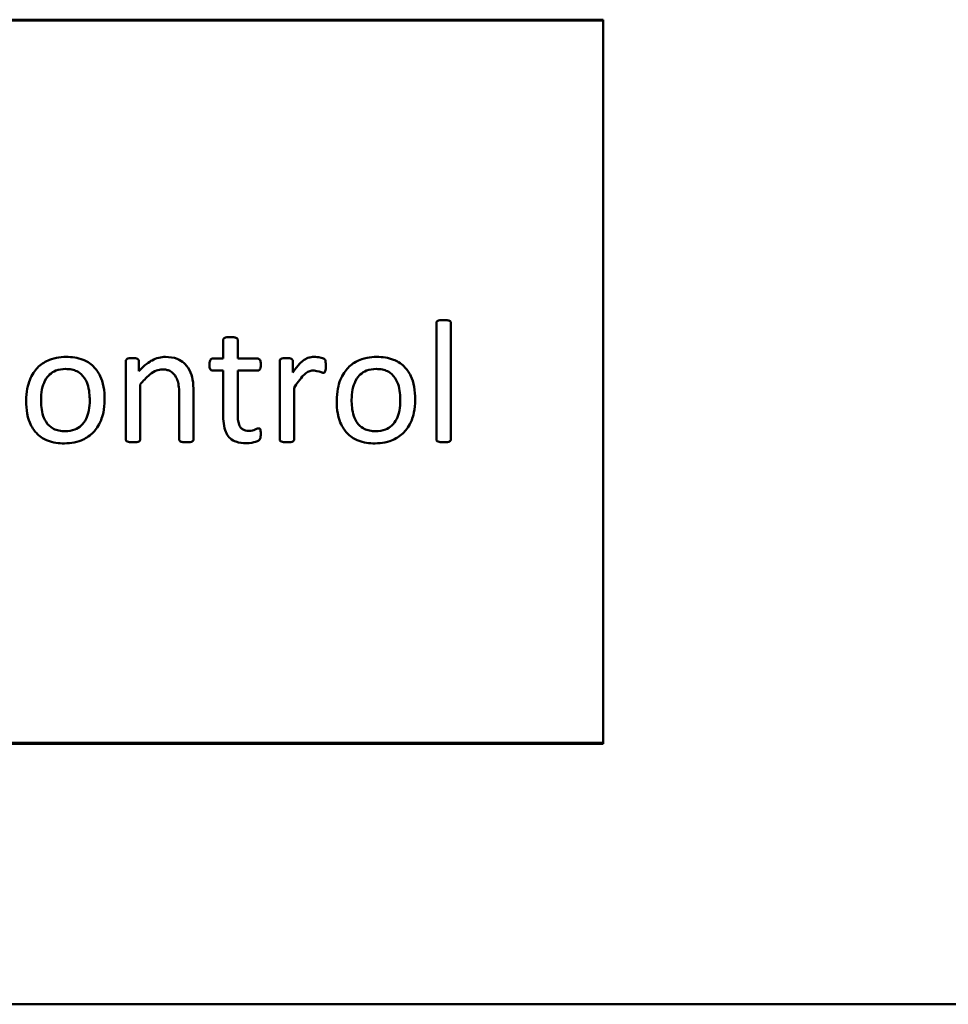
# Model space of a CAD drawing. Extents: x -118729 to -53705, y 33529 to 45095.
# Tile 50 of 83: x -62420 to -62380, y 35883 to 35925. Entities that reach past the tile are written whole.
import ezdxf

# ---------------------------------------------------------------- set-up
doc = ezdxf.new("R2010")
doc.units = 0
doc.header["$LTSCALE"] = 10
doc.header["$MEASUREMENT"] = 0
doc.layers.add('Sichtbare Kanten(DIN)', color=7, linetype='CONTINUOUS', lineweight=50)

msp = doc.modelspace()

# ---------------------------------------------------------------- linework, layer by layer
at = {"layer": 'Sichtbare Kanten(DIN)'}
for p, q in [((-62451.098, 35924.973), (-62394.538, 35924.973)), ((-62394.538, 35924.933), (-62451.098, 35924.933)), ((-62394.538, 35924.973), (-62394.538, 35893.853)), ((-62401.702, 35911.944), (-62401.702, 35906.927)), ((-62401.083, 35906.927), (-62401.083, 35911.944)), ((-62410.866, 35911.211), (-62410.866, 35910.405)), ((-62410.247, 35910.405), (-62410.247, 35911.211)), ((-62415.054, 35910.308), (-62415.054, 35906.927)), ((-62414.495, 35909.859), (-62414.495, 35910.308)), ((-62410.866, 35910.405), (-62411.333, 35910.405)), ((-62409.377, 35910.405), (-62410.247, 35910.405)), ((-62408.437, 35910.308), (-62408.437, 35906.927)), ((-62407.878, 35909.814), (-62407.878, 35910.308)), ((-62411.338, 35909.891), (-62410.866, 35909.891)), ((-62410.866, 35909.891), (-62410.866, 35907.916)), ((-62410.247, 35908.008), (-62410.247, 35909.891)), ((-62410.247, 35909.891), (-62409.377, 35909.891)), ((-62414.435, 35906.927), (-62414.435, 35909.291)), ((-62412.144, 35906.927), (-62412.144, 35908.989)), ((-62407.819, 35906.927), (-62407.819, 35909.149)), ((-62412.763, 35908.911), (-62412.763, 35906.927)), ((-62451.098, 35893.893), (-62394.538, 35893.893)), ((-62394.538, 35893.853), (-62451.098, 35893.853)), ((-62323.458, 35882.653), (-62542.658, 35882.653))]:
    msp.add_line(p, q, dxfattribs=at)
for points, knots in [([(-62401.395, 35912.063), (-62401.445, 35912.063), (-62401.511, 35912.062), (-62401.607, 35912.048), (-62401.631, 35912.038), (-62401.656, 35912.026), (-62401.667, 35912.018), (-62401.68, 35912.006), (-62401.688, 35911.997), (-62401.699, 35911.97), (-62401.702, 35911.957), (-62401.702, 35911.944)], [-0.06255033, -0.06255033, -0.06255033, -0.06255033, -0.04317247, -0.04317247, -0.02572804, -0.02572804, -0.01101415, -0.01101415, -0.00491127, -0.00491127, 0, 0, 0, 0]), ([(-62401.083, 35911.944), (-62401.083, 35911.951), (-62401.084, 35911.958), (-62401.087, 35911.971), (-62401.089, 35911.977), (-62401.096, 35911.991), (-62401.103, 35912.002), (-62401.127, 35912.023), (-62401.142, 35912.033), (-62401.202, 35912.054), (-62401.262, 35912.063), (-62401.395, 35912.063)], [-0.2008565, -0.2008565, -0.2008565, -0.2008565, -0.1671674, -0.1671674, -0.1338331, -0.1338331, -0.0878263, -0.0878263, -0.0498125, -0.0498125, 0, 0, 0, 0]), ([(-62410.559, 35911.33), (-62410.646, 35911.33), (-62410.69, 35911.326), (-62410.767, 35911.317), (-62410.794, 35911.304), (-62410.818, 35911.29), (-62410.831, 35911.282), (-62410.851, 35911.261), (-62410.856, 35911.25), (-62410.864, 35911.231), (-62410.866, 35911.221), (-62410.866, 35911.211)], [-0.01566106, -0.01566106, -0.01566106, -0.01566106, -0.01437526, -0.01437526, -0.01101549, -0.01101549, -0.00756054, -0.00756054, -0.00384746, -0.00384746, 0, 0, 0, 0]), ([(-62410.247, 35911.211), (-62410.247, 35911.217), (-62410.248, 35911.223), (-62410.252, 35911.235), (-62410.254, 35911.241), (-62410.263, 35911.258), (-62410.272, 35911.269), (-62410.313, 35911.303), (-62410.34, 35911.311), (-62410.373, 35911.32), (-62410.424, 35911.33), (-62410.559, 35911.33)], [-0.0855051, -0.0855051, -0.0855051, -0.0855051, -0.08064625, -0.08064625, -0.07546073, -0.07546073, -0.06612424, -0.06612424, -0.05060107, -0.05060107, 0, 0, 0, 0]), ([(-62417.62, 35910.478), (-62417.76, 35910.478), (-62417.902, 35910.467), (-62418.208, 35910.407), (-62418.326, 35910.36), (-62418.571, 35910.249), (-62418.724, 35910.145), (-62418.965, 35909.896), (-62419.091, 35909.727), (-62419.268, 35909.28), (-62419.343, 35908.988), (-62419.343, 35908.59)], [-0.704298, -0.704298, -0.704298, -0.704298, -0.629002, -0.629002, -0.53715, -0.53715, -0.3279292, -0.3279292, -0.1493865, -0.1493865, 0, 0, 0, 0]), ([(-62415.966, 35908.654), (-62415.966, 35908.835), (-62415.98, 35909.018), (-62416.049, 35909.376), (-62416.099, 35909.527), (-62416.242, 35909.833), (-62416.345, 35909.968), (-62416.6, 35910.217), (-62416.764, 35910.302), (-62417.123, 35910.446), (-62417.374, 35910.478), (-62417.62, 35910.478)], [-0.2315799, -0.2315799, -0.2315799, -0.2315799, -0.2063639, -0.2063639, -0.1808237, -0.1808237, -0.14488, -0.14488, -0.0921239, -0.0921239, 0, 0, 0, 0]), ([(-62414.774, 35910.423), (-62414.821, 35910.423), (-62414.868, 35910.423), (-62414.962, 35910.413), (-62414.987, 35910.401), (-62415.01, 35910.388), (-62415.022, 35910.38), (-62415.037, 35910.366), (-62415.042, 35910.358), (-62415.052, 35910.335), (-62415.054, 35910.322), (-62415.054, 35910.308)], [-0.03208631, -0.03208631, -0.03208631, -0.03208631, -0.02455712, -0.02455712, -0.01687235, -0.01687235, -0.00948503, -0.00948503, -0.00501984, -0.00501984, 0, 0, 0, 0]), ([(-62414.495, 35910.308), (-62414.495, 35910.317), (-62414.496, 35910.325), (-62414.5, 35910.34), (-62414.503, 35910.347), (-62414.513, 35910.363), (-62414.522, 35910.374), (-62414.558, 35910.401), (-62414.576, 35910.408), (-62414.652, 35910.426), (-62414.714, 35910.423), (-62414.774, 35910.423)], [-0.04242437, -0.04242437, -0.04242437, -0.04242437, -0.03844814, -0.03844814, -0.03467523, -0.03467523, -0.029344, -0.029344, -0.02261744, -0.02261744, 0, 0, 0, 0]), ([(-62413.354, 35910.478), (-62413.451, 35910.478), (-62413.547, 35910.465), (-62413.741, 35910.415), (-62413.836, 35910.377), (-62414.04, 35910.27), (-62414.241, 35910.146), (-62414.495, 35909.859)], [-0.3683515, -0.3683515, -0.3683515, -0.3683515, -0.2589757, -0.2589757, -0.1438076, -0.1438076, 0, 0, 0, 0]), ([(-62412.144, 35908.989), (-62412.144, 35909.16), (-62412.155, 35909.341), (-62412.208, 35909.632), (-62412.245, 35909.769), (-62412.4, 35910.067), (-62412.497, 35910.162), (-62412.638, 35910.286), (-62412.743, 35910.35), (-62413.006, 35910.456), (-62413.183, 35910.478), (-62413.354, 35910.478)], [-0.1782127, -0.1782127, -0.1782127, -0.1782127, -0.1504296, -0.1504296, -0.1301159, -0.1301159, -0.1061558, -0.1061558, -0.0642228, -0.0642228, 0, 0, 0, 0]), ([(-62411.333, 35910.405), (-62411.342, 35910.405), (-62411.351, 35910.404), (-62411.367, 35910.4), (-62411.375, 35910.398), (-62411.391, 35910.39), (-62411.4, 35910.384), (-62411.415, 35910.366), (-62411.426, 35910.352), (-62411.459, 35910.264), (-62411.462, 35910.187), (-62411.462, 35910.148)], [-0.04812803, -0.04812803, -0.04812803, -0.04812803, -0.0392086, -0.0392086, -0.0310273, -0.0310273, -0.02122509, -0.02122509, -0.01468358, -0.01468358, 0, 0, 0, 0]), ([(-62409.253, 35910.148), (-62409.253, 35910.214), (-62409.258, 35910.249), (-62409.263, 35910.29), (-62409.27, 35910.314), (-62409.287, 35910.349), (-62409.296, 35910.364), (-62409.314, 35910.382), (-62409.324, 35910.391), (-62409.351, 35910.402), (-62409.364, 35910.405), (-62409.377, 35910.405)], [-0.05824168, -0.05824168, -0.05824168, -0.05824168, -0.04424411, -0.04424411, -0.02368783, -0.02368783, -0.01106592, -0.01106592, -0.00491127, -0.00491127, 0, 0, 0, 0]), ([(-62408.158, 35910.423), (-62408.204, 35910.423), (-62408.251, 35910.423), (-62408.345, 35910.413), (-62408.37, 35910.401), (-62408.393, 35910.388), (-62408.405, 35910.38), (-62408.42, 35910.366), (-62408.426, 35910.358), (-62408.435, 35910.335), (-62408.437, 35910.322), (-62408.437, 35910.308)], [-0.03208631, -0.03208631, -0.03208631, -0.03208631, -0.02455712, -0.02455712, -0.01687235, -0.01687235, -0.00948503, -0.00948503, -0.00501984, -0.00501984, 0, 0, 0, 0]), ([(-62407.878, 35910.308), (-62407.878, 35910.317), (-62407.879, 35910.325), (-62407.883, 35910.34), (-62407.886, 35910.347), (-62407.896, 35910.363), (-62407.905, 35910.374), (-62407.942, 35910.401), (-62407.96, 35910.408), (-62408.036, 35910.426), (-62408.097, 35910.423), (-62408.158, 35910.423)], [-0.04242437, -0.04242437, -0.04242437, -0.04242437, -0.03844814, -0.03844814, -0.03467523, -0.03467523, -0.029344, -0.029344, -0.02261744, -0.02261744, 0, 0, 0, 0]), ([(-62406.953, 35910.478), (-62407.062, 35910.478), (-62407.141, 35910.458), (-62407.248, 35910.431), (-62407.32, 35910.395), (-62407.496, 35910.274), (-62407.653, 35910.151), (-62407.878, 35909.814)], [-0.2777122, -0.2777122, -0.2777122, -0.2777122, -0.2429776, -0.2429776, -0.1521907, -0.1521907, 0, 0, 0, 0]), ([(-62406.462, 35910.088), (-62406.462, 35910.25), (-62406.468, 35910.296), (-62406.483, 35910.344), (-62406.491, 35910.355), (-62406.506, 35910.374), (-62406.515, 35910.383), (-62406.532, 35910.394), (-62406.563, 35910.413), (-62406.797, 35910.476), (-62406.879, 35910.478), (-62406.953, 35910.478)], [-0.160288, -0.160288, -0.160288, -0.160288, -0.115169, -0.115169, -0.0831884, -0.0831884, -0.0483537, -0.0483537, -0.0275176, -0.0275176, 0, 0, 0, 0]), ([(-62404.268, 35910.478), (-62404.408, 35910.478), (-62404.549, 35910.467), (-62404.855, 35910.407), (-62404.974, 35910.36), (-62405.219, 35910.249), (-62405.371, 35910.145), (-62405.613, 35909.896), (-62405.739, 35909.727), (-62405.916, 35909.28), (-62405.99, 35908.988), (-62405.99, 35908.59)], [-0.704298, -0.704298, -0.704298, -0.704298, -0.629002, -0.629002, -0.53715, -0.53715, -0.3279292, -0.3279292, -0.1493865, -0.1493865, 0, 0, 0, 0]), ([(-62402.613, 35908.654), (-62402.613, 35908.835), (-62402.627, 35909.018), (-62402.696, 35909.376), (-62402.746, 35909.527), (-62402.89, 35909.833), (-62402.993, 35909.968), (-62403.247, 35910.217), (-62403.411, 35910.302), (-62403.77, 35910.446), (-62404.022, 35910.478), (-62404.268, 35910.478)], [-0.2315799, -0.2315799, -0.2315799, -0.2315799, -0.2063639, -0.2063639, -0.1808237, -0.1808237, -0.14488, -0.14488, -0.0921239, -0.0921239, 0, 0, 0, 0]), ([(-62418.701, 35908.631), (-62418.701, 35908.779), (-62418.689, 35908.927), (-62418.627, 35909.235), (-62418.581, 35909.354), (-62418.459, 35909.592), (-62418.375, 35909.678), (-62418.25, 35909.793), (-62418.158, 35909.85), (-62417.932, 35909.941), (-62417.786, 35909.96), (-62417.643, 35909.96)], [-0.1344337, -0.1344337, -0.1344337, -0.1344337, -0.1236817, -0.1236817, -0.1114992, -0.1114992, -0.0913962, -0.0913962, -0.0537161, -0.0537161, 0, 0, 0, 0]), ([(-62417.643, 35909.96), (-62417.554, 35909.96), (-62417.465, 35909.953), (-62417.302, 35909.919), (-62417.228, 35909.895), (-62417.103, 35909.831), (-62416.997, 35909.77), (-62416.802, 35909.544), (-62416.742, 35909.417), (-62416.622, 35909.067), (-62416.607, 35908.791), (-62416.607, 35908.613)], [-0.2097689, -0.2097689, -0.2097689, -0.2097689, -0.1663041, -0.1663041, -0.1282282, -0.1282282, -0.0970869, -0.0970869, -0.0668272, -0.0668272, 0, 0, 0, 0]), ([(-62414.435, 35909.291), (-62414.317, 35909.439), (-62414.179, 35909.592), (-62413.922, 35909.802), (-62413.829, 35909.857), (-62413.657, 35909.924), (-62413.571, 35909.942), (-62413.482, 35909.942)], [-0.1173946, -0.1173946, -0.1173946, -0.1173946, -0.0692095, -0.0692095, -0.033283, -0.033283, 0, 0, 0, 0]), ([(-62413.482, 35909.942), (-62413.425, 35909.942), (-62413.367, 35909.937), (-62413.259, 35909.914), (-62413.209, 35909.897), (-62413.11, 35909.847), (-62413.045, 35909.806), (-62412.918, 35909.661), (-62412.874, 35909.569), (-62412.794, 35909.354), (-62412.763, 35909.186), (-62412.763, 35908.911)], [-0.3191809, -0.3191809, -0.3191809, -0.3191809, -0.2660143, -0.2660143, -0.2172573, -0.2172573, -0.1640411, -0.1640411, -0.1031242, -0.1031242, 0, 0, 0, 0]), ([(-62411.462, 35910.148), (-62411.462, 35910.108), (-62411.459, 35910.063), (-62411.447, 35910.001), (-62411.441, 35909.977), (-62411.426, 35909.947), (-62411.416, 35909.931), (-62411.393, 35909.909), (-62411.383, 35909.903), (-62411.361, 35909.894), (-62411.35, 35909.891), (-62411.338, 35909.891)], [-0.06267625, -0.06267625, -0.06267625, -0.06267625, -0.03298146, -0.03298146, -0.01637726, -0.01637726, -0.00888282, -0.00888282, -0.00449943, -0.00449943, 0, 0, 0, 0]), ([(-62409.377, 35909.891), (-62409.37, 35909.891), (-62409.362, 35909.892), (-62409.349, 35909.895), (-62409.342, 35909.898), (-62409.324, 35909.907), (-62409.313, 35909.916), (-62409.295, 35909.938), (-62409.283, 35909.954), (-62409.258, 35910.028), (-62409.253, 35910.086), (-62409.253, 35910.148)], [-0.07066164, -0.07066164, -0.07066164, -0.07066164, -0.0626421, -0.0626421, -0.05480555, -0.05480555, -0.03922498, -0.03922498, -0.02310898, -0.02310898, 0, 0, 0, 0]), ([(-62407.819, 35909.149), (-62407.56, 35909.551), (-62407.439, 35909.674), (-62407.303, 35909.786), (-62407.245, 35909.827), (-62407.142, 35909.871), (-62407.078, 35909.891), (-62406.994, 35909.891)], [-0.1539453, -0.1539453, -0.1539453, -0.1539453, -0.0776314, -0.0776314, -0.0314881, -0.0314881, 0, 0, 0, 0]), ([(-62406.994, 35909.891), (-62406.948, 35909.891), (-62406.884, 35909.887), (-62406.667, 35909.826), (-62406.638, 35909.813), (-62406.593, 35909.799), (-62406.573, 35909.795), (-62406.554, 35909.795)], [-0.03610011, -0.03610011, -0.03610011, -0.03610011, -0.01784128, -0.01784128, -0.00711051, -0.00711051, 0, 0, 0, 0]), ([(-62406.554, 35909.795), (-62406.549, 35909.795), (-62406.543, 35909.796), (-62406.533, 35909.798), (-62406.529, 35909.799), (-62406.517, 35909.805), (-62406.512, 35909.81), (-62406.497, 35909.827), (-62406.489, 35909.843), (-62406.457, 35909.932), (-62406.462, 35910.012), (-62406.462, 35910.088)], [-0.04195586, -0.04195586, -0.04195586, -0.04195586, -0.04004093, -0.04004093, -0.03829924, -0.03829924, -0.03541177, -0.03541177, -0.02875425, -0.02875425, 0, 0, 0, 0]), ([(-62405.349, 35908.631), (-62405.349, 35908.779), (-62405.337, 35908.927), (-62405.275, 35909.235), (-62405.229, 35909.354), (-62405.107, 35909.592), (-62405.023, 35909.678), (-62404.898, 35909.793), (-62404.805, 35909.85), (-62404.579, 35909.941), (-62404.434, 35909.96), (-62404.29, 35909.96)], [-0.1344337, -0.1344337, -0.1344337, -0.1344337, -0.1236817, -0.1236817, -0.1114992, -0.1114992, -0.0913962, -0.0913962, -0.0537161, -0.0537161, 0, 0, 0, 0]), ([(-62404.29, 35909.96), (-62404.202, 35909.96), (-62404.112, 35909.953), (-62403.95, 35909.919), (-62403.876, 35909.895), (-62403.75, 35909.831), (-62403.645, 35909.77), (-62403.449, 35909.544), (-62403.39, 35909.417), (-62403.27, 35909.067), (-62403.255, 35908.791), (-62403.255, 35908.613)], [-0.2097689, -0.2097689, -0.2097689, -0.2097689, -0.1663041, -0.1663041, -0.1282282, -0.1282282, -0.0970869, -0.0970869, -0.0668272, -0.0668272, 0, 0, 0, 0]), ([(-62419.343, 35908.59), (-62419.343, 35908.408), (-62419.329, 35908.223), (-62419.255, 35907.824), (-62419.195, 35907.674), (-62419.067, 35907.399), (-62418.962, 35907.266), (-62418.713, 35907.023), (-62418.55, 35906.937), (-62418.19, 35906.794), (-62417.939, 35906.762), (-62417.693, 35906.762)], [-0.2078145, -0.2078145, -0.2078145, -0.2078145, -0.1948095, -0.1948095, -0.1788112, -0.1788112, -0.14488, -0.14488, -0.0921239, -0.0921239, 0, 0, 0, 0]), ([(-62417.661, 35907.284), (-62417.752, 35907.284), (-62417.844, 35907.292), (-62418.011, 35907.327), (-62418.087, 35907.353), (-62418.212, 35907.419), (-62418.317, 35907.479), (-62418.52, 35907.715), (-62418.575, 35907.849), (-62418.686, 35908.176), (-62418.701, 35908.45), (-62418.701, 35908.631)], [-0.1856065, -0.1856065, -0.1856065, -0.1856065, -0.1494641, -0.1494641, -0.1177242, -0.1177242, -0.0933941, -0.0933941, -0.0678452, -0.0678452, 0, 0, 0, 0]), ([(-62417.693, 35906.762), (-62417.554, 35906.762), (-62417.414, 35906.773), (-62417.108, 35906.833), (-62416.99, 35906.881), (-62416.741, 35906.994), (-62416.583, 35907.102), (-62416.345, 35907.348), (-62416.218, 35907.512), (-62416.06, 35907.913), (-62415.966, 35908.204), (-62415.966, 35908.654)], [-1.084887, -1.084887, -1.084887, -1.084887, -0.963559, -0.963559, -0.813967, -0.813967, -0.449003, -0.449003, -0.168999, -0.168999, 0, 0, 0, 0]), ([(-62416.607, 35908.613), (-62416.607, 35908.467), (-62416.618, 35908.32), (-62416.675, 35908.017), (-62416.717, 35907.902), (-62416.819, 35907.699), (-62416.889, 35907.606), (-62417.058, 35907.451), (-62417.153, 35907.394), (-62417.375, 35907.304), (-62417.519, 35907.284), (-62417.661, 35907.284)], [-0.1815571, -0.1815571, -0.1815571, -0.1815571, -0.155275, -0.155275, -0.12599, -0.12599, -0.0899535, -0.0899535, -0.0534147, -0.0534147, 0, 0, 0, 0]), ([(-62405.99, 35908.59), (-62405.99, 35908.408), (-62405.977, 35908.223), (-62405.902, 35907.824), (-62405.842, 35907.674), (-62405.715, 35907.399), (-62405.61, 35907.266), (-62405.361, 35907.023), (-62405.197, 35906.937), (-62404.838, 35906.794), (-62404.587, 35906.762), (-62404.341, 35906.762)], [-0.2078145, -0.2078145, -0.2078145, -0.2078145, -0.1948095, -0.1948095, -0.1788112, -0.1788112, -0.14488, -0.14488, -0.0921239, -0.0921239, 0, 0, 0, 0]), ([(-62404.309, 35907.284), (-62404.4, 35907.284), (-62404.492, 35907.292), (-62404.659, 35907.327), (-62404.734, 35907.353), (-62404.859, 35907.419), (-62404.965, 35907.479), (-62405.168, 35907.715), (-62405.223, 35907.849), (-62405.334, 35908.176), (-62405.349, 35908.45), (-62405.349, 35908.631)], [-0.1856065, -0.1856065, -0.1856065, -0.1856065, -0.1494641, -0.1494641, -0.1177242, -0.1177242, -0.0933941, -0.0933941, -0.0678452, -0.0678452, 0, 0, 0, 0]), ([(-62404.341, 35906.762), (-62404.201, 35906.762), (-62404.061, 35906.773), (-62403.755, 35906.833), (-62403.637, 35906.881), (-62403.389, 35906.994), (-62403.231, 35907.102), (-62402.993, 35907.348), (-62402.865, 35907.512), (-62402.708, 35907.913), (-62402.613, 35908.204), (-62402.613, 35908.654)], [-1.084887, -1.084887, -1.084887, -1.084887, -0.963559, -0.963559, -0.813967, -0.813967, -0.449003, -0.449003, -0.168999, -0.168999, 0, 0, 0, 0]), ([(-62403.255, 35908.613), (-62403.255, 35908.467), (-62403.266, 35908.32), (-62403.323, 35908.017), (-62403.365, 35907.902), (-62403.467, 35907.699), (-62403.536, 35907.606), (-62403.705, 35907.451), (-62403.8, 35907.394), (-62404.023, 35907.304), (-62404.166, 35907.284), (-62404.309, 35907.284)], [-0.1815571, -0.1815571, -0.1815571, -0.1815571, -0.155275, -0.155275, -0.12599, -0.12599, -0.0899535, -0.0899535, -0.0534147, -0.0534147, 0, 0, 0, 0]), ([(-62410.866, 35907.916), (-62410.866, 35907.783), (-62410.857, 35907.644), (-62410.809, 35907.375), (-62410.773, 35907.276), (-62410.681, 35907.094), (-62410.62, 35907.027), (-62410.489, 35906.908), (-62410.398, 35906.864), (-62410.184, 35906.787), (-62410.026, 35906.771), (-62409.876, 35906.771)], [-0.1253978, -0.1253978, -0.1253978, -0.1253978, -0.1137662, -0.1137662, -0.101677, -0.101677, -0.0854043, -0.0854043, -0.0560237, -0.0560237, 0, 0, 0, 0]), ([(-62409.771, 35907.302), (-62409.815, 35907.302), (-62409.86, 35907.306), (-62409.942, 35907.323), (-62409.979, 35907.336), (-62410.051, 35907.374), (-62410.084, 35907.4), (-62410.124, 35907.449), (-62410.158, 35907.493), (-62410.233, 35907.704), (-62410.247, 35907.857), (-62410.247, 35908.008)], [-0.3317562, -0.3317562, -0.3317562, -0.3317562, -0.2483821, -0.2483821, -0.1757395, -0.1757395, -0.0953366, -0.0953366, -0.0567879, -0.0567879, 0, 0, 0, 0]), ([(-62409.34, 35907.408), (-62409.369, 35907.408), (-62409.398, 35907.395), (-62409.571, 35907.327), (-62409.636, 35907.302), (-62409.771, 35907.302)], [-0.1206086, -0.1206086, -0.1206086, -0.1206086, -0.0506351, -0.0506351, 0, 0, 0, 0]), ([(-62409.253, 35907.179), (-62409.253, 35907.201), (-62409.253, 35907.278), (-62409.276, 35907.364), (-62409.28, 35907.373), (-62409.285, 35907.382), (-62409.289, 35907.387), (-62409.295, 35907.394), (-62409.3, 35907.398), (-62409.321, 35907.406), (-62409.33, 35907.408), (-62409.34, 35907.408)], [-0.04390465, -0.04390465, -0.04390465, -0.04390465, -0.02472283, -0.02472283, -0.01865702, -0.01865702, -0.00812191, -0.00812191, -0.00369356, -0.00369356, 0, 0, 0, 0]), ([(-62415.054, 35906.927), (-62415.054, 35906.92), (-62415.053, 35906.913), (-62415.051, 35906.9), (-62415.049, 35906.894), (-62415.04, 35906.877), (-62415.033, 35906.869), (-62415.017, 35906.854), (-62415, 35906.844), (-62414.939, 35906.822), (-62414.875, 35906.812), (-62414.747, 35906.812)], [-0.1019371, -0.1019371, -0.1019371, -0.1019371, -0.0947933, -0.0947933, -0.0880299, -0.0880299, -0.074423, -0.074423, -0.0480604, -0.0480604, 0, 0, 0, 0]), ([(-62414.747, 35906.812), (-62414.711, 35906.812), (-62414.639, 35906.813), (-62414.532, 35906.827), (-62414.507, 35906.838), (-62414.48, 35906.853), (-62414.467, 35906.861), (-62414.45, 35906.88), (-62414.445, 35906.888), (-62414.437, 35906.906), (-62414.435, 35906.916), (-62414.435, 35906.927)], [-0.02125753, -0.02125753, -0.02125753, -0.02125753, -0.0162721, -0.0162721, -0.01143042, -0.01143042, -0.00722814, -0.00722814, -0.00397864, -0.00397864, 0, 0, 0, 0]), ([(-62412.763, 35906.927), (-62412.763, 35906.921), (-62412.762, 35906.914), (-62412.76, 35906.903), (-62412.758, 35906.897), (-62412.752, 35906.885), (-62412.746, 35906.875), (-62412.723, 35906.856), (-62412.707, 35906.843), (-62412.644, 35906.822), (-62412.584, 35906.812), (-62412.451, 35906.812)], [-0.2365591, -0.2365591, -0.2365591, -0.2365591, -0.1906768, -0.1906768, -0.1466206, -0.1466206, -0.0926275, -0.0926275, -0.0498125, -0.0498125, 0, 0, 0, 0]), ([(-62412.451, 35906.812), (-62412.369, 35906.812), (-62412.322, 35906.816), (-62412.24, 35906.827), (-62412.216, 35906.838), (-62412.189, 35906.853), (-62412.176, 35906.861), (-62412.158, 35906.88), (-62412.153, 35906.888), (-62412.146, 35906.906), (-62412.144, 35906.916), (-62412.144, 35906.927)], [-0.01888255, -0.01888255, -0.01888255, -0.01888255, -0.0162721, -0.0162721, -0.01143042, -0.01143042, -0.00722814, -0.00722814, -0.00397864, -0.00397864, 0, 0, 0, 0]), ([(-62409.876, 35906.771), (-62409.702, 35906.771), (-62409.547, 35906.805), (-62409.412, 35906.845), (-62409.371, 35906.869), (-62409.329, 35906.896), (-62409.318, 35906.907), (-62409.299, 35906.927), (-62409.289, 35906.946), (-62409.262, 35907.014), (-62409.253, 35907.081), (-62409.253, 35907.179)], [-0.06780636, -0.06780636, -0.06780636, -0.06780636, -0.06210771, -0.06210771, -0.05640715, -0.05640715, -0.05122416, -0.05122416, -0.03662671, -0.03662671, 0, 0, 0, 0]), ([(-62408.437, 35906.927), (-62408.437, 35906.92), (-62408.437, 35906.913), (-62408.434, 35906.9), (-62408.432, 35906.894), (-62408.424, 35906.877), (-62408.417, 35906.869), (-62408.4, 35906.854), (-62408.383, 35906.844), (-62408.323, 35906.822), (-62408.258, 35906.812), (-62408.13, 35906.812)], [-0.1019371, -0.1019371, -0.1019371, -0.1019371, -0.0947933, -0.0947933, -0.0880299, -0.0880299, -0.074423, -0.074423, -0.0480604, -0.0480604, 0, 0, 0, 0]), ([(-62408.13, 35906.812), (-62408.094, 35906.812), (-62408.022, 35906.813), (-62407.915, 35906.827), (-62407.89, 35906.838), (-62407.863, 35906.853), (-62407.851, 35906.861), (-62407.833, 35906.88), (-62407.828, 35906.888), (-62407.821, 35906.906), (-62407.819, 35906.916), (-62407.819, 35906.927)], [-0.02125753, -0.02125753, -0.02125753, -0.02125753, -0.0162721, -0.0162721, -0.01143042, -0.01143042, -0.00722814, -0.00722814, -0.00397864, -0.00397864, 0, 0, 0, 0]), ([(-62401.702, 35906.927), (-62401.702, 35906.92), (-62401.701, 35906.913), (-62401.698, 35906.9), (-62401.696, 35906.894), (-62401.688, 35906.877), (-62401.681, 35906.869), (-62401.664, 35906.854), (-62401.647, 35906.844), (-62401.587, 35906.822), (-62401.523, 35906.812), (-62401.395, 35906.812)], [-0.1019371, -0.1019371, -0.1019371, -0.1019371, -0.0947933, -0.0947933, -0.0880299, -0.0880299, -0.074423, -0.074423, -0.0480604, -0.0480604, 0, 0, 0, 0]), ([(-62401.395, 35906.812), (-62401.358, 35906.812), (-62401.287, 35906.813), (-62401.179, 35906.827), (-62401.155, 35906.838), (-62401.127, 35906.853), (-62401.115, 35906.861), (-62401.097, 35906.88), (-62401.092, 35906.888), (-62401.085, 35906.906), (-62401.083, 35906.916), (-62401.083, 35906.927)], [-0.02125753, -0.02125753, -0.02125753, -0.02125753, -0.0162721, -0.0162721, -0.01143042, -0.01143042, -0.00722814, -0.00722814, -0.00397864, -0.00397864, 0, 0, 0, 0])]:
    msp.add_open_spline(points, degree=3, knots=knots, dxfattribs=at)

doc.saveas('drawing.dxf')
